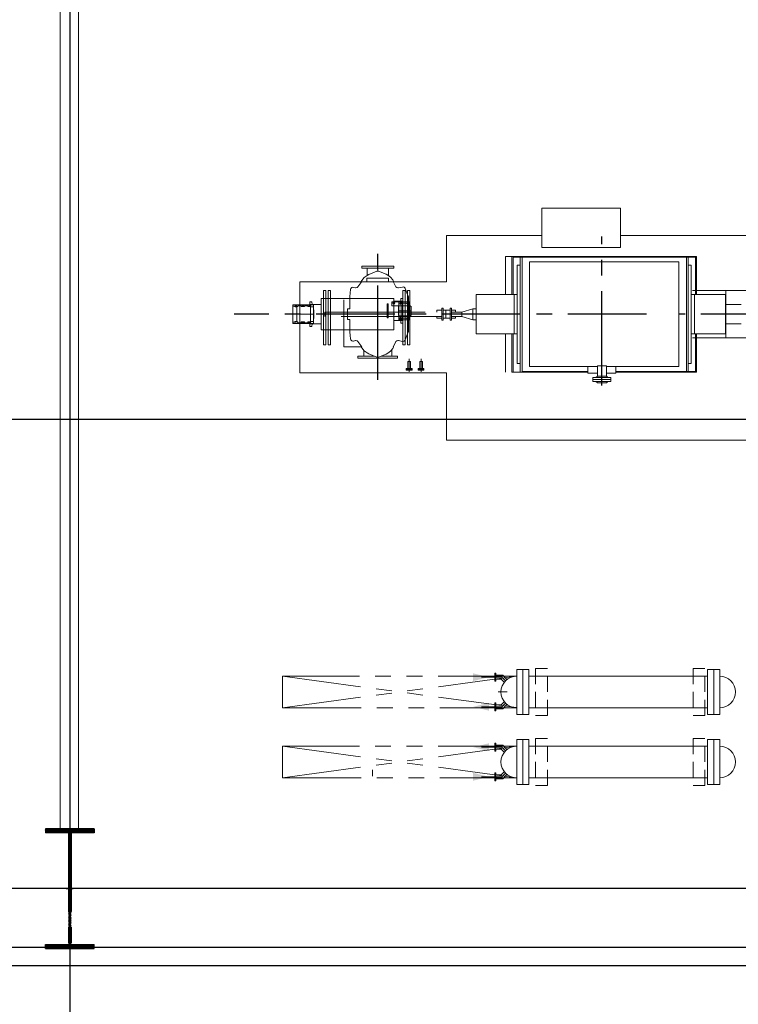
# Model space of a CAD drawing. Extents: x 18893 to 3351893, y -610358 to 406739.
# Tile 100 of 256: x 2094448 to 2103586, y -14835 to -2318. Entities that reach past the tile are written whole.
import ezdxf

# ---------------------------------------------------------------- set-up
doc = ezdxf.new("R2010")
doc.units = 0
doc.header["$LTSCALE"] = 800
doc.header["$MEASUREMENT"] = 0
for name, pattern in [('CENTER', [2, 1.25, -0.25, 0.25, -0.25]), ('CENTER2', [1.125, 0.75, -0.125, 0.125, -0.125]), ('GTCHAIN', [24, 16, -3.2, 1.6, -3.2]), ('GTDASH', [12, 8, -4]), ('GTDOT', [6, 1.6, -4.4]), ('HIDDEN', [0.375, 0.25, -0.125]), ('PHANTOM', [2.5, 1.25, -0.25, 0.25, -0.25, 0.25, -0.25])]:
    doc.linetypes.add(name, pattern=pattern)
doc.layers.get('0').update_dxf_attribs({"linetype": 'CONTINUOUS'})
for name, color, linetype in [('0-7-COL', 2, 'CENTER'), ('BLDG_H', 9, 'CONTINUOUS'), ('CEN', 2, 'CENTER'), ('COL', 1, 'CENTER'), ('EQP', 1, 'CONTINUOUS'), ('GRID', 8, 'CENTER'), ('grid-20m', 53, 'CONTINUOUS'), ('HATCH', 9, 'CONTINUOUS'), ('MECH_EQ', 6, 'CONTINUOUS'), ('WALL', 6, 'CONTINUOUS')]:
    doc.layers.add(name, color=color, linetype=linetype)
doc.layers.add('DIM', color=4, linetype='CONTINUOUS', lineweight=13)
doc.layers.add('EQPT', color=8, linetype='CONTINUOUS', lineweight=9)

# ---------------------------------------------------------------- blocks, each defined once
blk = doc.blocks.new('AA')
at = {"color": 0, "linetype": 'ByBlock'}
blk.add_solid([(0, 0), (-4, 1), (-4, -1)], dxfattribs=at)
blk = doc.blocks.new('BFP')
at = {"layer": '0-7-COL', "linetype": 'CENTER2', "ltscale": 2}
for p, q in [((77340, 129130), (77340, 127233)), ((80190, 129055), (80190, 127389)), ((74881, 128222), (76366, 128222))]:
    blk.add_line(p, q, dxfattribs=at)
at = {"layer": 'CEN'}
blk.add_line((76773, 128222), (82017, 128222), dxfattribs=at)
at = {"layer": 'DIM', "color": 1, "flags": 128}
for points in [[(79315, 127809), (81180, 127809), (81180, 128969), (79315, 128969), (79315, 129822), (71510, 129822), (71510, 129680)], [(71510, 127780), (71510, 127222), (77103, 127222), (77103, 127372), (78103, 127372), (78103, 127222), (79315, 127222), (79315, 127809)]]:
    blk.add_lwpolyline(points, dxfattribs=at)
at = {"layer": 'DIM', "color": 1}
blk.add_lwpolyline([(77103, 127372), (78103, 127372), (78103, 126872), (77103, 126872)], close=True, dxfattribs=at)
at = {"layer": 'EQPT', "linetype": 'GTDASH'}
for p, q in [((77454, 129076), (77225, 129076)), ((77225, 129076), (77225, 129052)), ((77225, 129028), (77225, 129052)), ((77225, 129052), (77454, 129052)), ((77225, 129052), (77454, 129052)), ((77283, 129096), (77263, 129076)), ((77397, 129096), (77283, 129096)), ((77397, 129096), (77417, 129076)), ((77454, 129052), (77454, 129076)), ((77454, 129052), (77454, 129028)), ((77454, 129028), (77225, 129028)), ((77283, 129008), (77263, 129028)), ((77283, 128878), (77283, 129008)), ((77397, 129008), (77283, 129008)), ((77397, 129008), (77417, 129028)), ((77397, 128878), (77397, 129008)), ((77397, 128878), (77283, 128878)), ((80442, 128781), (79937, 128781)), ((79937, 128781), (79937, 128755)), ((79937, 128755), (80147, 128755)), ((80012, 128673), (80012, 128755)), ((80232, 128755), (80442, 128755)), ((80368, 128680), (80368, 128755)), ((80442, 128755), (80442, 128781)), ((80053, 127731), (80053, 127638)), ((80326, 127729), (80326, 127638)), ((79987, 127612), (79987, 127638)), ((79987, 127638), (80392, 127638)), ((80392, 127612), (79987, 127612)), ((80392, 127638), (80392, 127612))]:
    blk.add_line(p, q, dxfattribs=at)
at = {"layer": 'EQPT', "linetype": 'GTCHAIN'}
for p, q in [((77340, 128878), (77340, 129052)), ((79640, 128956), (79640, 128791)), ((79790, 128956), (79790, 128791)), ((80190, 128769), (80190, 128781)), ((80190, 127674), (80190, 127612))]:
    blk.add_line(p, q, dxfattribs=at)
at = {"layer": 'EQPT'}
for p, q in [((77164, 128957), (76135, 128957)), ((76135, 128957), (76135, 128471)), ((76243, 128949), (76150, 128949)), ((76150, 128949), (76150, 128471)), ((76243, 127495), (76243, 128949)), ((76243, 128949), (76266, 128949)), ((77164, 128949), (76266, 128949)), ((76266, 128949), (76266, 127495)), ((77164, 128973), (77164, 128887)), ((77283, 128973), (77164, 128973)), ((77340, 128973), (77340, 128973)), ((77517, 128973), (77397, 128973)), ((77517, 128887), (77517, 128973)), ((78485, 128957), (77517, 128957)), ((78354, 128949), (77517, 128949)), ((78354, 127495), (78354, 128949)), ((78377, 128949), (78377, 127495)), ((78470, 128471), (78470, 128949)), ((78485, 128471), (78485, 128957)), ((78567, 128471), (78567, 128957)), ((76243, 128847), (76203, 128847)), ((76203, 128847), (76203, 127597)), ((76360, 127557), (76360, 128887)), ((76360, 128887), (77283, 128887)), ((77340, 128887), (77340, 128887)), ((77397, 128887), (78260, 128887)), ((78260, 128887), (78260, 127557)), ((78377, 128847), (78417, 128847)), ((78417, 128847), (78417, 127597)), ((79623, 128912), (79623, 128822)), ((79623, 128822), (79657, 128822)), ((79657, 128912), (79657, 128822)), ((79773, 128912), (79773, 128822)), ((79773, 128822), (79807, 128822)), ((79807, 128912), (79807, 128822)), ((80026, 128692), (79999, 128657)), ((80061, 128719), (80026, 128692)), ((80084, 128730), (80061, 128719)), ((80179, 128767), (80084, 128730)), ((80190, 128769), (80179, 128767)), ((80201, 128767), (80190, 128769)), ((80305, 128725), (80201, 128767)), ((80326, 128715), (80305, 128725)), ((80361, 128688), (80326, 128715)), ((80378, 128667), (80361, 128688)), ((80409, 128783), (80409, 128786)), ((79841, 128548), (79819, 128494)), ((79842, 128552), (79841, 128548)), ((79853, 128563), (79842, 128552)), ((79868, 128567), (79853, 128563)), ((79874, 128567), (79868, 128567)), ((79928, 128556), (79874, 128567)), ((79934, 128555), (79928, 128556)), ((79949, 128559), (79934, 128555)), ((79960, 128571), (79949, 128559)), ((79993, 128637), (79960, 128572)), ((79960, 128572), (79960, 128571)), ((79995, 128650), (79989, 128637)), ((79999, 128657), (79995, 128650)), ((80400, 128637), (80378, 128667)), ((80443, 128568), (80394, 128637)), ((80622, 128637), (80394, 128637)), ((80452, 128560), (80443, 128568)), ((80467, 128556), (80452, 128560)), ((80475, 128557), (80467, 128556)), ((80499, 128563), (80475, 128557)), ((80506, 128564), (80499, 128563)), ((80521, 128560), (80506, 128564)), ((80532, 128549), (80521, 128560)), ((80536, 128536), (80532, 128549)), ((80622, 128404), (80622, 128637)), ((80820, 128610), (80790, 128610)), ((80790, 128610), (80790, 128422)), ((80820, 128422), (80820, 128610)), ((80880, 128610), (80850, 128610)), ((80850, 128610), (80850, 128422)), ((80880, 128422), (80880, 128610)), ((75058, 128522), (76188, 128522)), ((75763, 128522), (75763, 127922)), ((76162, 128471), (75770, 128471)), ((75770, 128471), (75770, 127973)), ((76203, 128472), (76163, 128472)), ((76163, 128472), (76163, 127972)), ((78417, 128472), (78457, 128472)), ((78457, 128472), (78457, 127972)), ((78457, 128471), (78937, 128471)), ((78937, 128471), (78937, 127973)), ((79819, 128494), (79800, 128443)), ((79800, 128443), (79800, 128441)), ((79800, 128441), (79800, 128002)), ((80540, 128494), (80536, 128536)), ((80545, 128444), (80540, 128494)), ((80545, 128441), (80545, 128444)), ((80545, 128404), (80545, 128441)), ((80909, 128422), (80622, 128422)), ((80909, 128022), (80909, 128422)), ((75763, 128346), (75770, 128346)), ((79269, 128297), (79251, 128297)), ((79251, 128297), (79251, 128147)), ((79269, 128147), (79269, 128297)), ((79377, 128297), (79359, 128297)), ((79359, 128297), (79359, 128147)), ((79377, 128147), (79377, 128297)), ((81047, 128346), (80909, 128346)), ((81027, 128380), (81023, 128346)), ((81052, 128380), (81027, 128380)), ((81047, 128098), (81047, 128346)), ((81269, 128342), (81047, 128342)), ((81056, 128340), (81047, 128337)), ((81047, 128319), (81076, 128319)), ((81052, 128342), (81052, 128380)), ((81056, 128333), (81052, 128331)), ((81052, 128325), (81052, 128331)), ((81062, 128325), (81052, 128325)), ((81066, 128336), (81056, 128340)), ((81061, 128331), (81056, 128333)), ((81062, 128327), (81061, 128331)), ((81062, 128325), (81062, 128327)), ((81070, 128327), (81066, 128336)), ((81067, 128319), (81070, 128327)), ((81076, 128319), (81078, 128322)), ((81078, 128322), (81080, 128330)), ((81117, 128330), (81080, 128330)), ((81117, 128330), (81120, 128322)), ((81120, 128322), (81122, 128319)), ((81122, 128319), (81161, 128319)), ((81132, 128336), (81128, 128327)), ((81128, 128327), (81131, 128319)), ((81141, 128340), (81132, 128336)), ((81135, 128331), (81133, 128327)), ((81133, 128327), (81135, 128323)), ((81139, 128333), (81135, 128331)), ((81146, 128322), (81135, 128323)), ((81140, 128332), (81139, 128333)), ((81141, 128333), (81140, 128332)), ((81151, 128336), (81141, 128340)), ((81146, 128331), (81141, 128333)), ((81147, 128327), (81146, 128331)), ((81146, 128322), (81147, 128327)), ((81155, 128327), (81151, 128336)), ((81152, 128319), (81155, 128327)), ((81161, 128319), (81163, 128322)), ((81163, 128322), (81165, 128330)), ((81165, 128330), (81203, 128330)), ((81203, 128330), (81205, 128322)), ((81205, 128322), (81207, 128319)), ((81207, 128319), (81217, 128319)), ((81217, 128336), (81213, 128327)), ((81213, 128327), (81216, 128319)), ((81226, 128340), (81217, 128336)), ((81217, 128319), (81219, 128315)), ((81217, 128124), (81217, 128319)), ((81218, 128316), (81225, 128314)), ((81219, 128315), (81222, 128314)), ((81222, 128314), (81240, 128314)), ((81236, 128336), (81226, 128340)), ((81228, 128314), (81236, 128317)), ((81240, 128327), (81236, 128336)), ((81236, 128317), (81240, 128327)), ((81240, 128314), (81248, 128322)), ((81248, 128322), (81249, 128325)), ((81269, 128325), (81249, 128325)), ((81269, 128325), (81269, 128342)), ((81269, 128119), (81269, 128325)), ((78937, 128292), (78983, 128292)), ((79243, 128272), (79203, 128272)), ((79203, 128272), (79203, 128250)), ((79203, 128257), (79203, 128250)), ((79203, 128194), (79203, 128187)), ((79203, 128194), (79203, 128172)), ((79203, 128172), (79243, 128172)), ((79243, 128272), (79251, 128272)), ((79243, 128172), (79251, 128172)), ((79359, 128272), (79269, 128272)), ((79359, 128172), (79269, 128172)), ((79437, 128272), (79377, 128272)), ((79377, 128172), (79437, 128172)), ((79437, 128250), (79437, 128272)), ((79437, 128172), (79437, 128194)), ((75763, 128097), (75770, 128097)), ((78983, 128152), (78937, 128152)), ((79251, 128147), (79269, 128147)), ((79359, 128147), (79377, 128147)), ((80909, 128098), (81047, 128098)), ((81023, 128098), (81017, 128098)), ((81027, 128064), (81023, 128098)), ((81052, 128064), (81027, 128064)), ((81076, 128124), (81047, 128124)), ((81047, 128107), (81056, 128103)), ((81047, 128102), (81269, 128102)), ((81062, 128119), (81052, 128119)), ((81052, 128119), (81052, 128112)), ((81052, 128112), (81056, 128111)), ((81052, 128102), (81052, 128064)), ((81056, 128111), (81061, 128112)), ((81056, 128103), (81066, 128107)), ((81061, 128112), (81062, 128117)), ((81062, 128117), (81062, 128119)), ((81066, 128107), (81070, 128117)), ((81070, 128117), (81067, 128124)), ((81078, 128122), (81076, 128124)), ((81080, 128114), (81078, 128122)), ((81080, 128114), (81117, 128114)), ((81120, 128122), (81117, 128114)), ((81122, 128124), (81120, 128122)), ((81161, 128124), (81122, 128124)), ((81131, 128124), (81128, 128117)), ((81128, 128117), (81132, 128107)), ((81132, 128107), (81141, 128103)), ((81137, 128121), (81135, 128117)), ((81135, 128117), (81137, 128112)), ((81146, 128121), (81137, 128121)), ((81137, 128112), (81141, 128111)), ((81141, 128111), (81146, 128112)), ((81141, 128103), (81151, 128107)), ((81147, 128117), (81146, 128121)), ((81146, 128112), (81147, 128117)), ((81151, 128107), (81155, 128117)), ((81155, 128117), (81152, 128124)), ((81163, 128122), (81161, 128124)), ((81165, 128114), (81163, 128122)), ((81165, 128114), (81203, 128114)), ((81205, 128122), (81203, 128114)), ((81207, 128124), (81205, 128122)), ((81217, 128124), (81207, 128124)), ((81216, 128124), (81213, 128117)), ((81213, 128117), (81217, 128107)), ((81219, 128128), (81217, 128124)), ((81217, 128107), (81226, 128103)), ((81225, 128130), (81218, 128127)), ((81222, 128130), (81219, 128128)), ((81220, 128117), (81222, 128121)), ((81222, 128112), (81220, 128117)), ((81240, 128130), (81222, 128130)), ((81222, 128121), (81226, 128123)), ((81226, 128111), (81222, 128112)), ((81226, 128123), (81231, 128121)), ((81231, 128112), (81226, 128111)), ((81226, 128103), (81236, 128107)), ((81236, 128126), (81228, 128130)), ((81231, 128121), (81232, 128117)), ((81232, 128117), (81231, 128112)), ((81240, 128117), (81236, 128126)), ((81236, 128107), (81240, 128117)), ((81248, 128122), (81240, 128130)), ((81249, 128119), (81248, 128122)), ((81249, 128119), (81269, 128119)), ((81269, 128102), (81269, 128119)), ((76188, 127922), (75058, 127922)), ((75770, 127973), (76162, 127973)), ((76135, 127973), (76135, 127487)), ((76150, 127973), (76150, 127495)), ((76163, 127972), (76203, 127972)), ((78457, 127972), (78417, 127972)), ((78937, 127973), (78457, 127972)), ((78470, 127495), (78470, 127973)), ((78485, 127487), (78485, 127973)), ((78567, 127487), (78567, 127973)), ((79800, 128002), (79800, 128000)), ((79800, 128000), (79819, 127949)), ((79819, 127949), (79841, 127895)), ((80536, 127907), (80540, 127949)), ((80540, 127949), (80545, 128000)), ((80545, 128003), (80545, 128039)), ((80545, 128000), (80545, 128003)), ((80622, 128022), (80909, 128022)), ((80790, 128022), (80790, 127920)), ((80820, 127920), (80820, 128022)), ((80850, 128022), (80850, 127920)), ((80880, 127920), (80880, 128022)), ((79841, 127895), (79842, 127891)), ((79842, 127891), (79853, 127880)), ((79853, 127880), (79868, 127876)), ((79868, 127876), (79874, 127877)), ((79874, 127877), (79928, 127888)), ((79928, 127888), (79934, 127888)), ((79934, 127888), (79949, 127884)), ((79949, 127884), (79960, 127873)), ((79960, 127873), (79960, 127872)), ((79960, 127872), (79993, 127807)), ((79989, 127807), (79995, 127793)), ((80378, 127776), (80400, 127807)), ((80394, 127807), (80443, 127875)), ((80443, 127875), (80452, 127884)), ((80452, 127884), (80467, 127888)), ((80467, 127888), (80475, 127887)), ((80475, 127887), (80499, 127881)), ((80499, 127881), (80506, 127880)), ((80506, 127880), (80521, 127884)), ((80521, 127884), (80532, 127895)), ((80532, 127895), (80536, 127907)), ((80790, 127920), (80820, 127920)), ((80850, 127920), (80880, 127920)), ((79995, 127793), (79999, 127786)), ((79999, 127786), (80026, 127751)), ((80026, 127751), (80061, 127724)), ((80061, 127724), (80084, 127713)), ((80084, 127713), (80179, 127676)), ((80179, 127676), (80190, 127674)), ((80190, 127674), (80201, 127676)), ((80201, 127676), (80305, 127718)), ((80305, 127718), (80326, 127729)), ((80326, 127729), (80361, 127756)), ((80361, 127756), (80378, 127776)), ((76203, 127597), (76243, 127597)), ((78260, 127557), (76360, 127557)), ((78417, 127597), (78377, 127597)), ((76135, 127487), (77133, 127487)), ((76150, 127495), (76243, 127495)), ((76266, 127495), (76243, 127495)), ((76266, 127495), (77133, 127495)), ((77027, 127495), (78354, 127495)), ((77027, 127487), (78485, 127487)), ((78377, 127495), (78354, 127495)), ((78377, 127495), (78470, 127495)), ((78485, 127487), (78567, 127487))]:
    blk.add_line(p, q, dxfattribs=at)
at = {"layer": 'EQPT', "linetype": 'GTDOT'}
for p, q in [((79783, 127920), (79783, 128610)), ((79783, 128610), (79813, 128610)), ((79813, 128610), (79813, 127920)), ((79843, 127920), (79843, 128610)), ((79843, 128610), (79873, 128610)), ((79873, 128610), (79873, 127920)), ((80622, 128422), (80622, 128637)), ((80622, 128422), (79984, 128422)), ((79984, 128422), (79984, 128222)), ((80790, 128422), (80790, 128022)), ((80820, 128022), (80820, 128422)), ((80850, 128422), (80850, 128022)), ((80880, 128022), (80880, 128422)), ((75763, 128346), (75570, 128346)), ((79898, 128337), (79873, 128337)), ((79873, 128337), (79873, 128294)), ((79876, 128055), (79876, 128303)), ((79876, 128303), (79986, 128303)), ((79898, 128294), (79898, 128337)), ((79986, 128303), (79986, 128055)), ((80545, 128404), (80545, 128346)), ((80545, 128297), (80545, 128346)), ((80546, 128292), (80545, 128297)), ((80622, 128039), (80622, 128404)), ((80909, 128098), (80909, 128346)), ((81007, 128318), (81006, 128318)), ((81006, 128318), (81006, 128277)), ((81017, 128342), (81007, 128342)), ((81007, 128342), (81007, 128318)), ((81047, 128342), (81007, 128342)), ((81007, 128342), (81007, 128315)), ((81032, 128315), (81007, 128315)), ((81007, 128315), (81007, 128129)), ((81023, 128346), (81017, 128346)), ((81017, 128346), (81017, 128342)), ((81036, 128316), (81032, 128315)), ((81037, 128319), (81036, 128316)), ((81037, 128319), (81040, 128316)), ((81040, 128316), (81047, 128319)), ((81047, 128336), (81043, 128327)), ((81043, 128327), (81046, 128319)), ((81047, 128337), (81047, 128336)), ((81269, 128342), (81052, 128342)), ((81180, 128342), (81180, 128102)), ((81269, 128292), (81269, 128342)), ((79120, 128250), (79251, 128250)), ((79251, 128194), (79120, 128194)), ((79326, 128272), (79326, 128172)), ((79377, 128250), (80865, 128250)), ((80865, 128194), (79377, 128194)), ((79789, 128247), (79767, 128235)), ((79767, 128235), (79788, 128247)), ((79767, 128235), (79767, 128234)), ((79767, 128234), (79767, 128235)), ((79767, 128234), (79767, 128179)), ((79767, 128123), (79767, 128234)), ((79767, 128123), (79767, 128179)), ((79767, 128179), (79926, 128179)), ((79788, 128247), (79789, 128248)), ((79789, 128248), (79791, 128252)), ((79790, 128248), (79789, 128247)), ((79791, 128250), (79790, 128248)), ((79791, 128244), (79791, 128294)), ((79791, 128294), (79922, 128294)), ((79791, 128272), (79791, 128294)), ((79791, 128294), (79922, 128294)), ((79793, 128272), (79791, 128272)), ((79791, 128083), (79791, 128272)), ((79922, 128244), (79791, 128244)), ((79796, 128288), (79792, 128279)), ((79792, 128279), (79795, 128272)), ((79793, 128272), (79794, 128267)), ((79794, 128267), (79796, 128267)), ((79795, 128272), (79803, 128272)), ((79816, 128272), (79795, 128272)), ((79806, 128292), (79796, 128288)), ((79796, 128267), (79816, 128267)), ((79801, 128284), (79799, 128279)), ((79799, 128279), (79801, 128283)), ((79801, 128274), (79799, 128279)), ((79799, 128279), (79801, 128274)), ((79801, 128280), (79800, 128278)), ((79800, 128278), (79800, 128278)), ((79811, 128275), (79800, 128275)), ((79806, 128286), (79801, 128284)), ((79801, 128283), (79806, 128285)), ((79811, 128281), (79801, 128281)), ((79801, 128281), (79801, 128280)), ((79806, 128272), (79801, 128274)), ((79801, 128274), (79803, 128272)), ((79815, 128288), (79806, 128292)), ((79811, 128284), (79806, 128286)), ((79806, 128285), (79810, 128283)), ((79810, 128274), (79806, 128272)), ((79808, 128272), (79811, 128274)), ((79808, 128272), (79817, 128272)), ((79810, 128283), (79812, 128279)), ((79812, 128279), (79810, 128274)), ((79813, 128279), (79811, 128284)), ((79811, 128274), (79813, 128279)), ((79819, 128279), (79815, 128288)), ((79816, 128272), (79819, 128279)), ((79816, 128267), (79817, 128267)), ((79817, 128267), (79819, 128272)), ((79819, 128272), (79886, 128272)), ((79889, 128288), (79885, 128279)), ((79885, 128279), (79888, 128272)), ((79886, 128272), (79887, 128267)), ((79887, 128267), (79889, 128267)), ((79888, 128272), (79891, 128272)), ((79891, 128272), (79888, 128272)), ((79899, 128292), (79889, 128288)), ((79889, 128267), (79891, 128267)), ((79891, 128272), (79892, 128268)), ((79891, 128271), (79891, 128272)), ((79891, 128272), (79891, 128272)), ((79892, 128268), (79891, 128271)), ((79891, 128123), (79891, 128267)), ((79891, 128266), (79899, 128263)), ((79894, 128284), (79892, 128279)), ((79892, 128279), (79894, 128283)), ((79894, 128274), (79892, 128279)), ((79892, 128279), (79894, 128274)), ((79892, 128268), (79897, 128266)), ((79899, 128286), (79894, 128284)), ((79894, 128283), (79899, 128285)), ((79899, 128272), (79894, 128274)), ((79894, 128274), (79899, 128271)), ((79896, 128266), (79902, 128266)), ((79900, 128266), (79897, 128266)), ((79898, 128277), (79898, 128285)), ((79904, 128277), (79898, 128277)), ((79908, 128288), (79899, 128292)), ((79904, 128284), (79899, 128286)), ((79899, 128285), (79903, 128283)), ((79903, 128274), (79899, 128272)), ((79899, 128272), (79904, 128274)), ((79899, 128263), (79906, 128266)), ((79900, 128266), (79908, 128269)), ((79903, 128283), (79905, 128279)), ((79905, 128279), (79903, 128274)), ((79906, 128279), (79904, 128284)), ((79904, 128274), (79906, 128279)), ((79904, 128276), (79904, 128277)), ((79922, 128266), (79906, 128266)), ((79912, 128279), (79908, 128288)), ((79908, 128269), (79912, 128279)), ((79922, 128294), (79922, 128244)), ((79922, 128294), (79922, 128266)), ((79922, 128092), (79922, 128266)), ((79922, 128242), (79922, 128244)), ((79923, 128238), (79922, 128242)), ((79923, 128238), (79922, 128242)), ((79926, 128237), (79923, 128238)), ((79926, 128237), (79923, 128238)), ((79926, 128237), (79927, 128237)), ((79926, 128179), (79926, 128237)), ((79927, 128237), (79926, 128237)), ((79926, 128179), (79926, 128121)), ((79927, 128237), (79927, 128121)), ((79927, 128121), (79927, 128237)), ((79984, 128222), (79984, 128022)), ((80058, 128089), (80058, 128269)), ((80058, 128269), (80070, 128269)), ((80070, 128269), (80070, 128089)), ((80548, 128291), (80546, 128292)), ((80550, 128290), (80548, 128291)), ((80575, 128290), (80550, 128290)), ((80575, 128154), (80575, 128290)), ((80865, 128250), (80865, 128194)), ((81002, 128277), (81006, 128278)), ((81006, 128277), (81002, 128277)), ((81002, 128277), (81002, 128222)), ((81002, 128167), (81002, 128277)), ((81002, 128167), (81002, 128222)), ((81002, 128222), (81172, 128222)), ((81006, 128278), (81007, 128282)), ((81217, 128222), (81269, 128222)), ((81269, 128222), (81269, 128292)), ((81269, 128222), (81269, 128152)), ((75570, 128097), (75763, 128097)), ((79767, 128122), (79767, 128123)), ((79788, 128110), (79767, 128123)), ((79767, 128123), (79767, 128123)), ((79789, 128110), (79767, 128122)), ((79789, 128109), (79788, 128110)), ((79790, 128109), (79789, 128110)), ((79791, 128106), (79789, 128109)), ((79791, 128107), (79790, 128109)), ((79791, 128064), (79791, 128114)), ((79791, 128114), (79922, 128114)), ((79878, 128083), (79791, 128083)), ((79922, 128064), (79791, 128064)), ((79793, 128086), (79794, 128090)), ((79819, 128086), (79793, 128086)), ((79794, 128090), (79796, 128091)), ((79796, 128091), (79816, 128091)), ((79799, 128079), (79801, 128083)), ((79801, 128074), (79799, 128079)), ((79801, 128078), (79800, 128079)), ((79800, 128079), (79800, 128079)), ((79801, 128083), (79806, 128085)), ((79801, 128077), (79801, 128078)), ((79811, 128077), (79801, 128077)), ((79806, 128072), (79801, 128074)), ((79806, 128085), (79810, 128083)), ((79810, 128074), (79806, 128072)), ((79810, 128083), (79812, 128079)), ((79812, 128079), (79810, 128074)), ((79816, 128091), (79817, 128090)), ((79817, 128090), (79819, 128086)), ((79873, 128021), (79873, 128064)), ((79986, 128055), (79876, 128055)), ((79882, 128086), (79878, 128086)), ((79878, 128086), (79878, 128064)), ((79878, 128064), (80009, 128064)), ((79882, 128086), (79879, 128079)), ((79879, 128079), (79883, 128069)), ((79891, 128085), (79882, 128085)), ((79883, 128069), (79893, 128065)), ((79887, 128090), (79886, 128086)), ((79886, 128086), (79891, 128086)), ((79886, 128079), (79888, 128084)), ((79888, 128074), (79886, 128079)), ((79889, 128091), (79887, 128090)), ((79891, 128083), (79887, 128083)), ((79888, 128084), (79893, 128086)), ((79893, 128072), (79888, 128074)), ((79891, 128091), (79889, 128091)), ((79891, 128091), (79891, 128122)), ((79899, 128095), (79891, 128091)), ((79891, 128087), (79892, 128090)), ((79891, 128086), (79891, 128087)), ((79891, 128085), (79891, 128083)), ((79896, 128091), (79892, 128089)), ((79892, 128090), (79895, 128091)), ((79892, 128079), (79894, 128083)), ((79894, 128074), (79892, 128079)), ((79893, 128086), (79898, 128084)), ((79898, 128074), (79893, 128072)), ((79893, 128065), (79902, 128069)), ((79894, 128083), (79899, 128085)), ((79899, 128072), (79894, 128074)), ((79902, 128088), (79895, 128091)), ((79898, 128084), (79900, 128079)), ((79904, 128081), (79898, 128081)), ((79898, 128081), (79898, 128073)), ((79900, 128079), (79898, 128074)), ((79898, 128064), (79898, 128021)), ((79906, 128092), (79899, 128095)), ((79899, 128085), (79903, 128083)), ((79903, 128074), (79899, 128072)), ((79906, 128079), (79902, 128088)), ((79902, 128069), (79906, 128079)), ((79903, 128083), (79905, 128079)), ((79905, 128079), (79903, 128074)), ((79904, 128082), (79904, 128081)), ((79922, 128092), (79906, 128092)), ((79923, 128119), (79922, 128116)), ((79922, 128116), (79923, 128119)), ((79922, 128116), (79922, 128114)), ((79922, 128114), (79922, 128064)), ((80009, 128114), (79922, 128114)), ((79926, 128121), (79923, 128119)), ((79923, 128119), (79926, 128121)), ((79927, 128121), (79926, 128121)), ((79926, 128121), (79927, 128121)), ((79976, 128088), (79972, 128079)), ((79972, 128079), (79976, 128069)), ((79986, 128092), (79976, 128088)), ((79976, 128069), (79986, 128065)), ((79979, 128079), (79981, 128084)), ((79981, 128074), (79979, 128079)), ((79981, 128084), (79986, 128086)), ((79986, 128072), (79981, 128074)), ((79995, 128088), (79986, 128092)), ((79986, 128086), (79991, 128084)), ((79991, 128074), (79986, 128072)), ((79986, 128065), (79995, 128069)), ((79991, 128084), (79993, 128079)), ((79993, 128079), (79991, 128074)), ((79999, 128079), (79995, 128088)), ((79995, 128069), (79999, 128079)), ((80009, 128064), (80009, 128114)), ((80070, 128089), (80058, 128089)), ((80545, 128147), (80546, 128152)), ((80545, 128039), (80545, 128147)), ((80546, 128152), (80548, 128152)), ((80548, 128152), (80550, 128154)), ((80550, 128154), (80575, 128154)), ((81006, 128167), (81002, 128167)), ((81006, 128165), (81002, 128167)), ((81006, 128126), (81006, 128167)), ((81007, 128162), (81006, 128165)), ((81007, 128126), (81006, 128126)), ((81007, 128129), (81032, 128129)), ((81007, 128129), (81007, 128102)), ((81007, 128126), (81007, 128102)), ((81007, 128102), (81017, 128102)), ((81007, 128102), (81047, 128102)), ((81017, 128098), (81017, 128102)), ((81032, 128129), (81036, 128127)), ((81036, 128127), (81037, 128124)), ((81040, 128127), (81037, 128124)), ((81047, 128124), (81040, 128127)), ((81046, 128125), (81043, 128117)), ((81043, 128117), (81047, 128107)), ((81047, 128107), (81047, 128107)), ((81052, 128102), (81269, 128102)), ((81269, 128102), (81269, 128152)), ((79898, 128021), (79873, 128021)), ((79984, 128022), (80622, 128022)), ((79813, 127920), (79783, 127920)), ((79873, 127920), (79843, 127920)), ((80052, 127807), (80052, 127762)), ((80327, 127762), (80327, 127807)), ((80052, 127762), (80327, 127762))]:
    blk.add_line(p, q, dxfattribs=at)
at = {"layer": 'EQPT'}
for points in [[(79602, 128922), (79677, 128922), (79677, 128932), (79602, 128932)], [(79602, 128922), (79677, 128922), (79677, 128912), (79602, 128912)], [(79752, 128922), (79827, 128922), (79827, 128932), (79752, 128932)], [(79752, 128922), (79827, 128922), (79827, 128912), (79752, 128912)]]:
    blk.add_lwpolyline(points, close=True, dxfattribs=at)
at = {"layer": 'EQPT', "flags": 128}
blk.add_lwpolyline([(79120, 128250), (78983, 128292), (78983, 128152), (79120, 128194), (79120, 128250)], dxfattribs=at)
blk = doc.blocks.new('A$C1C927E47')
at = {"layer": 'COL'}
h = blk.add_hatch(dxfattribs=at)
h.set_pattern_fill('ANSI31', color=256, scale=100, style=0)
h.paths.add_polyline_path([(16, 0), (0, 0), (0, -710), (16, -710)])
h.paths.add_polyline_path([(16, 710), (0, 710), (0, 0), (16, 0)])
h.paths.add_polyline_path([(0, 710), (-16, 710), (-16, 0), (0, 0)])
h.paths.add_polyline_path([(0, 0), (-16, 0), (-16, -710), (0, -710)])
h.paths.add_polyline_path([(-310, -710), (-310, -760), (0, -760), (0, -710)])
h.paths.add_polyline_path([(310, -760), (310, -710), (0, -710), (0, -760)])
h.paths.add_polyline_path([(310, 710), (310, 760), (0, 760), (0, 710)])
h.paths.add_polyline_path([(-310, 760), (-310, 710), (0, 710), (0, 760)])
for p, q in [((310, 760), (-310, 760)), ((-310, 760), (-310, 710)), ((310, 760), (310, 710)), ((310, 710), (-310, 710)), ((-16, -710), (-16, 710)), ((16, -710), (16, 710)), ((-310, -710), (310, -710)), ((-310, -760), (-310, -710)), ((310, -760), (310, -710)), ((-310, -760), (310, -760))]:
    blk.add_line(p, q, dxfattribs=at)
at = {"layer": 'COL', "color": 2}
for p, q in [((0, -792), (0, 792)), ((44, 0), (-44, 0))]:
    blk.add_line(p, q, dxfattribs=at)

msp = doc.modelspace()

# ---------------------------------------------------------------- linework, layer by layer
at = {"layer": 'BLDG_H', "linetype": 'Continuous', "lineweight": 5}
msp.add_line((2100648.56, -10864.67), (2100532.66, -10864.67), dxfattribs=at)
at = {"layer": 'BLDG_H', "color": 9, "linetype": 'Continuous', "lineweight": 5}
msp.add_line((2098933.97, -11933.56), (2098933.97, -11854.76), dxfattribs=at)
at = {"layer": 'GRID', "linetype": 'CENTER', "ltscale": 5000}
for p, q in [((2095084.97, 25178.7), (2095084.97, -42053.69)), ((2168111.29, -13364.67), (2072584.97, -13364.67))]:
    msp.add_line(p, q, dxfattribs=at)
at = {"layer": 'GRID', "lineweight": 5}
for p, q in [((2100579.93, -10676.43), (2100500.97, -10676.43)), ((2100626.75, -10723.25), (2100579.93, -10676.43)), ((2100626.75, -11006.09), (2100579.93, -11052.9)), ((2100579.93, -11052.9), (2100500.97, -11052.9)), ((2100579.93, -11566.43), (2100500.97, -11566.43)), ((2100626.75, -11613.25), (2100579.93, -11566.43)), ((2100579.93, -11942.9), (2100500.97, -11942.9)), ((2100626.75, -11896.09), (2100579.93, -11942.9))]:
    msp.add_line(p, q, dxfattribs=at)
at = {"layer": 'grid-20m', "linetype": 'PHANTOM', "ltscale": 12000}
msp.add_line((2246697.88, -7402.67), (1958909.84, -7402.67), dxfattribs=at)
at = {"layer": 'MECH_EQ', "lineweight": 5}
for p, q in [((2100500.97, -10626.43), (2100490.97, -10626.43)), ((2100490.97, -10626.43), (2100490.97, -10726.43)), ((2100500.97, -10626.43), (2100500.97, -10726.43)), ((2100500.97, -10726.43), (2100490.97, -10726.43)), ((2100590.29, -10651.43), (2100500.97, -10651.43)), ((2100569.58, -10701.43), (2100500.97, -10701.43)), ((2100609.07, -10740.93), (2100569.58, -10701.43)), ((2100644.43, -10705.57), (2100590.29, -10651.43)), ((2100922.94, -10664.67), (2103196.21, -10664.67)), ((2100490.97, -11102.9), (2100490.97, -11002.9)), ((2100500.97, -11002.9), (2100490.97, -11002.9)), ((2100500.97, -11102.9), (2100500.97, -11002.9)), ((2100609.07, -10988.41), (2100569.58, -11027.9)), ((2100500.97, -11102.9), (2100490.97, -11102.9)), ((2100569.58, -11027.9), (2100500.97, -11027.9)), ((2100590.29, -11077.9), (2100500.97, -11077.9)), ((2100644.43, -11023.77), (2100590.29, -11077.9)), ((2100922.94, -11064.67), (2103196.21, -11064.67)), ((2100490.97, -11516.43), (2100490.97, -11616.43)), ((2100500.97, -11516.43), (2100490.97, -11516.43)), ((2100500.97, -11616.43), (2100490.97, -11616.43)), ((2100500.97, -11516.43), (2100500.97, -11616.43)), ((2100590.29, -11541.43), (2100500.97, -11541.43)), ((2100569.58, -11591.43), (2100500.97, -11591.43)), ((2100609.07, -11630.93), (2100569.58, -11591.43)), ((2100644.43, -11595.57), (2100590.29, -11541.43)), ((2100922.94, -11554.67), (2103196.21, -11554.67)), ((2100609.07, -11878.41), (2100569.58, -11917.9)), ((2100500.97, -11892.9), (2100490.97, -11892.9)), ((2100490.97, -11992.9), (2100490.97, -11892.9)), ((2100500.97, -11992.9), (2100490.97, -11992.9)), ((2100500.97, -11992.9), (2100500.97, -11892.9)), ((2100569.58, -11917.9), (2100500.97, -11917.9)), ((2100590.29, -11967.9), (2100500.97, -11967.9)), ((2100644.43, -11913.77), (2100590.29, -11967.9)), ((2100922.94, -11954.67), (2103196.21, -11954.67))]:
    msp.add_line(p, q, dxfattribs=at)
at = {"layer": 'MECH_EQ', "color": 9, "linetype": 'PHANTOM', "lineweight": 5}
for p, q in [((2097790.97, -10664.67), (2097790.97, -11064.67)), ((2097790.97, -11064.67), (2100768.17, -10664.67)), ((2097790.97, -10664.67), (2100768.17, -11064.67)), ((2100768.17, -10664.67), (2097790.97, -10664.67)), ((2100768.17, -11064.67), (2100768.17, -10664.67)), ((2097790.97, -11064.67), (2100768.17, -11064.67)), ((2097790.97, -11554.67), (2097790.97, -11954.67)), ((2097790.97, -11954.67), (2100768.17, -11554.67)), ((2097790.97, -11554.67), (2100768.17, -11954.67)), ((2100768.17, -11554.67), (2097790.97, -11554.67)), ((2100768.17, -11954.67), (2100768.17, -11554.67)), ((2097790.97, -11954.67), (2100768.17, -11954.67))]:
    msp.add_line(p, q, dxfattribs=at)
at = {"layer": 'MECH_EQ', "lineweight": 5}
for points in [[(2100768.17, -11149.29), (2100768.17, -10580.04), (2100845.55, -10580.04), (2100845.55, -11149.29)], [(2100845.55, -11149.29), (2100845.55, -10580.04), (2100922.94, -10580.04), (2100922.94, -11149.29)], [(2103273.59, -11149.29), (2103273.59, -10580.04), (2103196.21, -10580.04), (2103196.21, -11149.29)], [(2103350.97, -11149.29), (2103350.97, -10580.04), (2103273.59, -10580.04), (2103273.59, -11149.29)], [(2100768.17, -12039.29), (2100768.17, -11470.04), (2100845.55, -11470.04), (2100845.55, -12039.29)], [(2100845.55, -12039.29), (2100845.55, -11470.04), (2100922.94, -11470.04), (2100922.94, -12039.29)], [(2103273.59, -12039.29), (2103273.59, -11470.04), (2103196.21, -11470.04), (2103196.21, -12039.29)], [(2103350.97, -12039.29), (2103350.97, -11470.04), (2103273.59, -11470.04), (2103273.59, -12039.29)]]:
    msp.add_lwpolyline(points, close=True, dxfattribs=at)
at = {"layer": 'MECH_EQ', "linetype": 'HIDDEN', "lineweight": 5}
for points in [[(2101158.97, -11164.67), (2101158.97, -10564.67), (2101008.97, -10564.67), (2101008.97, -11164.67)], [(2103159.97, -11164.67), (2103159.97, -10564.67), (2103009.97, -10564.67), (2103009.97, -11164.67)], [(2101158.97, -12054.67), (2101158.97, -11454.67), (2101008.97, -11454.67), (2101008.97, -12054.67)], [(2103159.97, -12054.67), (2103159.97, -11454.67), (2103009.97, -11454.67), (2103009.97, -12054.67)]]:
    msp.add_lwpolyline(points, close=True, dxfattribs=at)
at = {"layer": 'MECH_EQ', "lineweight": 5}
for points in [[(2100578.36, -10676.43), (2100322.44, -10676.43)], [(2100578.36, -11052.9), (2100322.44, -11052.9)], [(2100578.36, -11566.43), (2100322.44, -11566.43)], [(2100578.36, -11942.9), (2100322.44, -11942.9)]]:
    msp.add_lwpolyline(points, dxfattribs=at)
for centre, start, end in [((2100768.17, -10864.67), 90, 270), ((2103350.97, -10864.67), 270, 90), ((2100768.17, -11754.67), 90, 270), ((2103350.97, -11754.67), 270, 90)]:
    msp.add_arc(centre, 200, start, end, dxfattribs=at)
at = {"layer": 'WALL', "lineweight": 5}
for p, q in [((2094964.11, -2114.67), (2094964.11, -12614.67)), ((2094964.11, -2114.67), (2094964.11, -12614.67)), ((2095194.11, -2114.67), (2095194.11, -12614.67))]:
    msp.add_line(p, q, dxfattribs=at)
at = {"layer": 'WALL'}
for p, q in [((2138084.97, -14114.67), (2073684.97, -14114.67)), ((2138084.97, -14344.67), (2073454.97, -14344.67))]:
    msp.add_line(p, q, dxfattribs=at)

# ---------------------------------------------------------------- block references
at = {"layer": 'EQP', "lineweight": 5, "rotation": 180}
msp.add_blockref('BFP', (2179191.22, 122159.54), dxfattribs=at)
at = {"layer": 'HATCH', "rotation": 180}
msp.add_blockref('A$C1C927E47', (2095084.97, -13364.67), dxfattribs=at)
at = {"layer": 'MECH_EQ', "lineweight": 5, "yscale": 50, "zscale": 50}
for p, xscale in [((2100412.4, -10676.43), 50), ((2100215.24, -11052.9), -50)]:
    msp.add_blockref('AA', p, dxfattribs=dict(at, xscale=xscale))
at = {"layer": 'MECH_EQ', "lineweight": 5, "yscale": 50, "zscale": 50, "rotation": 180}
for p, xscale in [((2100215.24, -11566.43), 50), ((2100412.4, -11942.9), -50)]:
    msp.add_blockref('AA', p, dxfattribs=dict(at, xscale=xscale))

doc.saveas('drawing.dxf')
